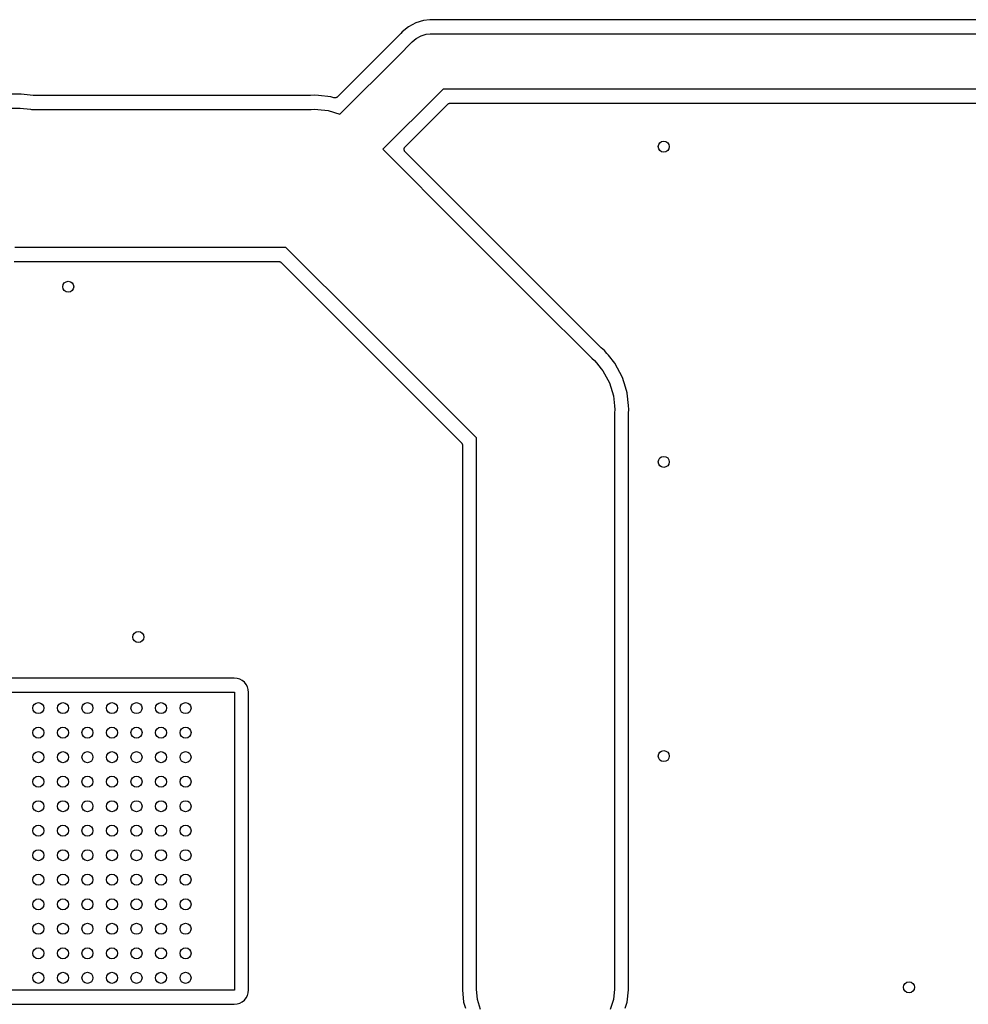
# Model space of a CAD drawing. Extents: x 0.02 to 3.88, y 0.02 to 3.88.
# Tile 11 of 21: x 1.13 to 2.48, y 1.58 to 2.98. Entities that reach past the tile are written whole.
import ezdxf

# ---------------------------------------------------------------- set-up
doc = ezdxf.new("R2010")
doc.units = 0
doc.header["$MEASUREMENT"] = 0
doc.layers.add('BLACK', color=7, linetype='CONTINUOUS')

msp = doc.modelspace()

# ---------------------------------------------------------------- linework, layer by layer
at = {"layer": 'BLACK', "linetype": 'CONTINUOUS'}
for p, q in [((1.70709, 2.98009), (1.6959, 2.97669)), ((1.71606, 2.98097), (1.70709, 2.98009)), ((1.71873, 2.98123), (1.71606, 2.98097)), ((1.71606, 2.98097), (1.71606, 2.98097)), ((1.7214, 2.98097), (1.71873, 2.98123)), ((1.72161, 2.98097), (1.7214, 2.98097)), ((1.72182, 2.98095), (1.72161, 2.98097)), ((1.72189, 2.98094), (1.72182, 2.98095)), ((3.28241, 2.98094), (1.72189, 2.98094)), ((1.68559, 2.97118), (1.67655, 2.96376)), ((1.6959, 2.97669), (1.68559, 2.97118)), ((1.67451, 2.96132), (1.65899, 2.94579)), ((1.67465, 2.96148), (1.67451, 2.96132)), ((1.6748, 2.96163), (1.67465, 2.96148)), ((1.67484, 2.96168), (1.6748, 2.96163)), ((1.67655, 2.96376), (1.67484, 2.96168)), ((1.69076, 2.94955), (1.69675, 2.95447)), ((1.69675, 2.95447), (1.70359, 2.95812)), ((1.70359, 2.95812), (1.71101, 2.96038)), ((1.71101, 2.96038), (1.7168, 2.96094)), ((1.7168, 2.96094), (1.71873, 2.96114)), ((1.7168, 2.96094), (1.7168, 2.96094)), ((1.71873, 2.96114), (1.72067, 2.96094)), ((1.72067, 2.96094), (3.33793, 2.96094)), ((1.65898, 2.94579), (1.58423, 2.87103)), ((1.65899, 2.94579), (1.65898, 2.94579)), ((1.67226, 2.93078), (1.68953, 2.94805)), ((1.68953, 2.94805), (1.69076, 2.94955)), ((1.58778, 2.8463), (1.67226, 2.93078)), ((1.67226, 2.93078), (1.67226, 2.93078)), ((1.73504, 2.8822), (1.72794, 2.8751)), ((3.33793, 2.8822), (1.73504, 2.8822)), ((1.13266, 2.87478), (0.940911, 2.87478)), ((1.15006, 2.87307), (1.13266, 2.87478)), ((1.15008, 2.87306), (1.15006, 2.87307)), ((1.15028, 2.87302), (1.15008, 2.87306)), ((1.15049, 2.87296), (1.15028, 2.87302)), ((1.15076, 2.87292), (1.15049, 2.87296)), ((1.15103, 2.87287), (1.15076, 2.87292)), ((1.15125, 2.87287), (1.15103, 2.87287)), ((1.15146, 2.87285), (1.15125, 2.87287)), ((1.15153, 2.87285), (1.15146, 2.87285)), ((1.54552, 2.87285), (1.15153, 2.87285)), ((1.54573, 2.87287), (1.54552, 2.87285)), ((1.54594, 2.87286), (1.54573, 2.87287)), ((1.54601, 2.87287), (1.54594, 2.87286)), ((1.55158, 2.87342), (1.54601, 2.87287)), ((1.55715, 2.87287), (1.55158, 2.87342)), ((1.57479, 2.87113), (1.55715, 2.87287)), ((1.55715, 2.87287), (1.55715, 2.87287)), ((1.57924, 2.86978), (1.57479, 2.87113)), ((1.57946, 2.86974), (1.57924, 2.86978)), ((1.57967, 2.86967), (1.57946, 2.86974)), ((1.57994, 2.86965), (1.57967, 2.86967)), ((1.5802, 2.86959), (1.57994, 2.86965)), ((1.58042, 2.86959), (1.5802, 2.86959)), ((1.58064, 2.86957), (1.58042, 2.86959)), ((1.58091, 2.86959), (1.58064, 2.86957)), ((1.58117, 2.86959), (1.58091, 2.86959)), ((1.58139, 2.86963), (1.58117, 2.86959)), ((1.58161, 2.86965), (1.58139, 2.86963)), ((1.58187, 2.86973), (1.58161, 2.86965)), ((1.58213, 2.86978), (1.58187, 2.86973)), ((1.58234, 2.86986), (1.58213, 2.86978)), ((1.58255, 2.86993), (1.58234, 2.86986)), ((1.58279, 2.87005), (1.58255, 2.86993)), ((1.58303, 2.87015), (1.58279, 2.87005)), ((1.58322, 2.87027), (1.58303, 2.87015)), ((1.58342, 2.87038), (1.58322, 2.87027)), ((1.58363, 2.87054), (1.58342, 2.87038)), ((1.58385, 2.87069), (1.58363, 2.87054)), ((1.58401, 2.87085), (1.58385, 2.87069)), ((1.58418, 2.87098), (1.58401, 2.87085)), ((1.58423, 2.87103), (1.58418, 2.87098)), ((1.72794, 2.8751), (1.64901, 2.79618)), ((1.72794, 2.8751), (1.72794, 2.8751)), ((0.930556, 2.85478), (1.13168, 2.85478)), ((1.13168, 2.85478), (1.14614, 2.85336)), ((1.14614, 2.85336), (1.14782, 2.85285)), ((1.54674, 2.85285), (1.55158, 2.85332)), ((1.55158, 2.85332), (1.55641, 2.85285)), ((1.68083, 2.79972), (1.74186, 2.86074)), ((1.74186, 2.86074), (1.74187, 2.86075)), ((1.74187, 2.86075), (1.74191, 2.86079)), ((1.74187, 2.86075), (1.74187, 2.86075)), ((1.74187, 2.86075), (1.74187, 2.86075)), ((1.74191, 2.86079), (1.74227, 2.86108)), ((1.74227, 2.86108), (1.74263, 2.86137)), ((1.74263, 2.86137), (1.74265, 2.86138)), ((1.74265, 2.86138), (1.74267, 2.8614)), ((1.74267, 2.8614), (1.74308, 2.86161)), ((1.74308, 2.86161), (1.74349, 2.86183)), ((1.74349, 2.86183), (1.74351, 2.86184)), ((1.74351, 2.86184), (1.74354, 2.86185)), ((1.74354, 2.86185), (1.74398, 2.86198)), ((1.74398, 2.86198), (1.74442, 2.86211)), ((1.74442, 2.86211), (1.74445, 2.86211)), ((1.74445, 2.86211), (1.74448, 2.86212)), ((1.74448, 2.86212), (1.74494, 2.86216)), ((1.74494, 2.86216), (1.7454, 2.8622)), ((1.7454, 2.8622), (3.33892, 2.8622)), ((1.14782, 2.85285), (1.54674, 2.85285)), ((1.55641, 2.85285), (1.55641, 2.85285)), ((1.55641, 2.85285), (1.57087, 2.85142)), ((1.57087, 2.85142), (1.58778, 2.8463)), ((1.67942, 2.7967), (1.67947, 2.79717)), ((1.67947, 2.79718), (1.67948, 2.7972)), ((1.67947, 2.79717), (1.67947, 2.79718)), ((1.67948, 2.7972), (1.67962, 2.79765)), ((1.67962, 2.79765), (1.67975, 2.7981)), ((1.67975, 2.7981), (1.67976, 2.79812)), ((1.67976, 2.79812), (1.67977, 2.79813)), ((1.67977, 2.79813), (1.67999, 2.79855)), ((1.67999, 2.79855), (1.68022, 2.79896)), ((1.68022, 2.79896), (1.68023, 2.79897)), ((1.68023, 2.79899), (1.68053, 2.79935)), ((1.68023, 2.79897), (1.68023, 2.79899)), ((1.68053, 2.79935), (1.68083, 2.79972)), ((1.64901, 2.79618), (1.76102, 2.68418)), ((1.67937, 2.79623), (1.67942, 2.7967)), ((1.67937, 2.79621), (1.67937, 2.79623)), ((1.67937, 2.7962), (1.67937, 2.79621)), ((1.67941, 2.79573), (1.67937, 2.7962)), ((1.67946, 2.79526), (1.67941, 2.79573)), ((1.67946, 2.79524), (1.67946, 2.79526)), ((1.67946, 2.79523), (1.67946, 2.79524)), ((1.6796, 2.79478), (1.67946, 2.79523)), ((1.67973, 2.79432), (1.6796, 2.79478)), ((1.67974, 2.79431), (1.67973, 2.79432)), ((1.67974, 2.79429), (1.67974, 2.79431)), ((1.67996, 2.79387), (1.67974, 2.79429)), ((1.68018, 2.79346), (1.67996, 2.79387)), ((1.68019, 2.79344), (1.68018, 2.79346)), ((1.6802, 2.79343), (1.68019, 2.79344)), ((1.68049, 2.79306), (1.6802, 2.79343)), ((1.68079, 2.79269), (1.68049, 2.79306)), ((1.68081, 2.79267), (1.68079, 2.79269)), ((1.68083, 2.79264), (1.68081, 2.79267)), ((1.68081, 2.79267), (1.68081, 2.79267)), ((1.68081, 2.79267), (1.68081, 2.79267)), ((1.71859, 2.75489), (1.68083, 2.79264)), ((1.77602, 2.69746), (1.71859, 2.75489)), ((1.71859, 2.75489), (1.71859, 2.75489)), ((1.77603, 2.69745), (1.77602, 2.69746)), ((1.88102, 2.59246), (1.77603, 2.69745)), ((1.76102, 2.68418), (1.76102, 2.68418)), ((1.76102, 2.68418), (1.86602, 2.57918)), ((1.51081, 2.656), (1.12394, 2.656)), ((1.62182, 2.54498), (1.51081, 2.656)), ((1.12296, 2.636), (1.50045, 2.636)), ((1.50045, 2.636), (1.50047, 2.636)), ((1.50047, 2.636), (1.50047, 2.636)), ((1.50047, 2.636), (1.50047, 2.636)), ((1.50047, 2.636), (1.50052, 2.636)), ((1.50052, 2.636), (1.50098, 2.63594)), ((1.50098, 2.63594), (1.50144, 2.6359)), ((1.50144, 2.6359), (1.50147, 2.63589)), ((1.50147, 2.63589), (1.50149, 2.63589)), ((1.50149, 2.63589), (1.50194, 2.63575)), ((1.50194, 2.63575), (1.50238, 2.63561)), ((1.50238, 2.63561), (1.5024, 2.6356)), ((1.5024, 2.6356), (1.50242, 2.63559)), ((1.50242, 2.63559), (1.50283, 2.63537)), ((1.50283, 2.63537), (1.50324, 2.63515)), ((1.50324, 2.63515), (1.50326, 2.63513)), ((1.50326, 2.63513), (1.50328, 2.63512)), ((1.50328, 2.63512), (1.50363, 2.63483)), ((1.50363, 2.63483), (1.50399, 2.63453)), ((1.50399, 2.63453), (1.60855, 2.52997)), ((1.88103, 2.59245), (1.88102, 2.59246)), ((1.96045, 2.51303), (1.88103, 2.59245)), ((1.86602, 2.57918), (1.86602, 2.57918)), ((1.86602, 2.57918), (1.94718, 2.49802)), ((1.72682, 2.43998), (1.62182, 2.54498)), ((1.62182, 2.54498), (1.62182, 2.54498)), ((1.60855, 2.52997), (1.60855, 2.52997)), ((1.60855, 2.52997), (1.71355, 2.42497)), ((1.96061, 2.51289), (1.96045, 2.51303)), ((1.96076, 2.51274), (1.96061, 2.51289)), ((1.96082, 2.5127), (1.96076, 2.51274)), ((1.96514, 2.50914), (1.96082, 2.5127)), ((1.9687, 2.50482), (1.96514, 2.50914)), ((1.9709, 2.50213), (1.9687, 2.50482)), ((1.9687, 2.50482), (1.9687, 2.50482)), ((1.97994, 2.49111), (1.9709, 2.50213)), ((1.9709, 2.50213), (1.9709, 2.50213)), ((1.94718, 2.49802), (1.95093, 2.49493)), ((1.95093, 2.49493), (1.95402, 2.49118)), ((1.95402, 2.49118), (1.95402, 2.49118)), ((1.95402, 2.49118), (1.96076, 2.48296)), ((1.99094, 2.47054), (1.97994, 2.49111)), ((1.96076, 2.48296), (1.96323, 2.47995)), ((1.96323, 2.47995), (1.97237, 2.46285)), ((1.97237, 2.46285), (1.978, 2.44429)), ((1.9952, 2.4565), (1.99094, 2.47054)), ((1.99757, 2.4487), (1.9952, 2.4565)), ((1.9952, 2.4565), (1.9952, 2.4565)), ((1.99771, 2.44822), (1.99757, 2.4487)), ((1.99945, 2.43058), (1.99771, 2.44822)), ((1.78257, 2.38423), (1.72682, 2.43998)), ((1.72682, 2.43998), (1.72682, 2.43998)), ((1.978, 2.44429), (1.97943, 2.42984)), ((1.71355, 2.42497), (1.71355, 2.42497)), ((1.71355, 2.42497), (1.76111, 2.37741)), ((1.97943, 2.42984), (1.97943, 2.42983)), ((1.97943, 2.42983), (1.9799, 2.425)), ((1.9799, 2.425), (1.97943, 2.42017)), ((1.97943, 2.42017), (1.97943, 1.59716)), ((1.99943, 2.41901), (1.99945, 2.41922)), ((1.99943, 2.41894), (1.99943, 2.41901)), ((1.99943, 1.59618), (1.99943, 2.41894)), ((1.99945, 2.43057), (1.99945, 2.43058)), ((2, 2.425), (1.99945, 2.43057)), ((1.99945, 2.41943), (2, 2.425)), ((1.99945, 2.41922), (1.99945, 2.41943)), ((1.76111, 2.37741), (1.76112, 2.3774)), ((1.76112, 2.3774), (1.76112, 2.3774)), ((1.76112, 2.3774), (1.76112, 2.3774)), ((1.76112, 2.3774), (1.76116, 2.37736)), ((1.76116, 2.37736), (1.76145, 2.377)), ((1.76145, 2.377), (1.76174, 2.37664)), ((1.76174, 2.37664), (1.76175, 2.37662)), ((1.76175, 2.37662), (1.76177, 2.3766)), ((1.76177, 2.3766), (1.76198, 2.37619)), ((1.76198, 2.37619), (1.7622, 2.37578)), ((1.7622, 2.37578), (1.76221, 2.37576)), ((1.76221, 2.37576), (1.76222, 2.37573)), ((1.76222, 2.37573), (1.76235, 2.37529)), ((1.78257, 1.59716), (1.78257, 2.38423)), ((1.76235, 2.37529), (1.76248, 2.37485)), ((1.76248, 2.37485), (1.76248, 2.37482)), ((1.76248, 2.37482), (1.76249, 2.3748)), ((1.76249, 2.3748), (1.76253, 2.37433)), ((1.76253, 2.37433), (1.76257, 2.37388)), ((1.76257, 2.37388), (1.76257, 1.59618)), ((1.43706, 2.04122), (1.10514, 2.04122)), ((1.44122, 2.04081), (1.43706, 2.04122)), ((1.44499, 2.03967), (1.44122, 2.04081)), ((1.44847, 2.03781), (1.44499, 2.03967)), ((1.45151, 2.03531), (1.44847, 2.03781)), ((1.45401, 2.03226), (1.45151, 2.03531)), ((1.45587, 2.02879), (1.45401, 2.03226)), ((1.45701, 2.02502), (1.45587, 2.02879)), ((1.45742, 2.02085), (1.45701, 2.02502)), ((1.06722, 2.0211), (1.4373, 2.0211)), ((1.4373, 2.0211), (1.4373, 1.5959)), ((1.45742, 1.59615), (1.45742, 2.02085)), ((1.4373, 1.5959), (1.06722, 1.5959)), ((1.45587, 1.58821), (1.45701, 1.59198)), ((1.45701, 1.59198), (1.45742, 1.59615)), ((1.76257, 1.59618), (1.76429, 1.57878)), ((1.784, 1.58271), (1.78257, 1.59716)), ((1.97943, 1.59716), (1.978, 1.58271)), ((1.99771, 1.57878), (1.99943, 1.59618)), ((1.06747, 1.57578), (1.43706, 1.57578)), ((1.43706, 1.57578), (1.44122, 1.57619)), ((1.44122, 1.57619), (1.44499, 1.57733)), ((1.44499, 1.57733), (1.44847, 1.57919)), ((1.44847, 1.57919), (1.45151, 1.58169)), ((1.45151, 1.58169), (1.45401, 1.58474)), ((1.45401, 1.58474), (1.45587, 1.58821)), ((1.76429, 1.57878), (1.76697, 1.56995)), ((1.78831, 1.5685), (1.784, 1.58271)), ((1.978, 1.58271), (1.97369, 1.5685)), ((1.99503, 1.56995), (1.99771, 1.57878))]:
    msp.add_line(p, q, dxfattribs=at)
at = {"layer": 'BLACK'}
for centre in [(2.05, 2.8), (1.2, 2.6), (2.05, 2.35), (1.3, 2.1), (1.1575, 1.9985), (1.1925, 1.9985), (1.2275, 1.9985), (1.2625, 1.9985), (1.2975, 1.9985), (1.3325, 1.9985), (1.3675, 1.9985), (1.1575, 1.9635), (1.1925, 1.9635), (1.2275, 1.9635), (1.2625, 1.9635), (1.2975, 1.9635), (1.3325, 1.9635), (1.3675, 1.9635), (1.1575, 1.9285), (1.1925, 1.9285), (1.2275, 1.9285), (1.2625, 1.9285), (1.2975, 1.9285), (1.3325, 1.9285), (1.3675, 1.9285), (2.05, 1.93), (1.1575, 1.8935), (1.1925, 1.8935), (1.2275, 1.8935), (1.2625, 1.8935), (1.2975, 1.8935), (1.3325, 1.8935), (1.3675, 1.8935), (1.1575, 1.8585), (1.1925, 1.8585), (1.2275, 1.8585), (1.2625, 1.8585), (1.2975, 1.8585), (1.3325, 1.8585), (1.3675, 1.8585), (1.1575, 1.8235), (1.1925, 1.8235), (1.2275, 1.8235), (1.2625, 1.8235), (1.2975, 1.8235), (1.3325, 1.8235), (1.3675, 1.8235), (1.1575, 1.7885), (1.1925, 1.7885), (1.2275, 1.7885), (1.2625, 1.7885), (1.2975, 1.7885), (1.3325, 1.7885), (1.3675, 1.7885), (1.1575, 1.7535), (1.1925, 1.7535), (1.2275, 1.7535), (1.2625, 1.7535), (1.2975, 1.7535), (1.3325, 1.7535), (1.3675, 1.7535), (1.1575, 1.7185), (1.1925, 1.7185), (1.2275, 1.7185), (1.2625, 1.7185), (1.2975, 1.7185), (1.3325, 1.7185), (1.3675, 1.7185), (1.1575, 1.6835), (1.1925, 1.6835), (1.2275, 1.6835), (1.2625, 1.6835), (1.2975, 1.6835), (1.3325, 1.6835), (1.3675, 1.6835), (1.1575, 1.6485), (1.1925, 1.6485), (1.2275, 1.6485), (1.2625, 1.6485), (1.2975, 1.6485), (1.3325, 1.6485), (1.3675, 1.6485), (1.1575, 1.6135), (1.1925, 1.6135), (1.2275, 1.6135), (1.2625, 1.6135), (1.2975, 1.6135), (1.3325, 1.6135), (1.3675, 1.6135), (2.4, 1.6)]:
    msp.add_circle(centre, 0.007874, dxfattribs=at)

doc.saveas('drawing.dxf')
